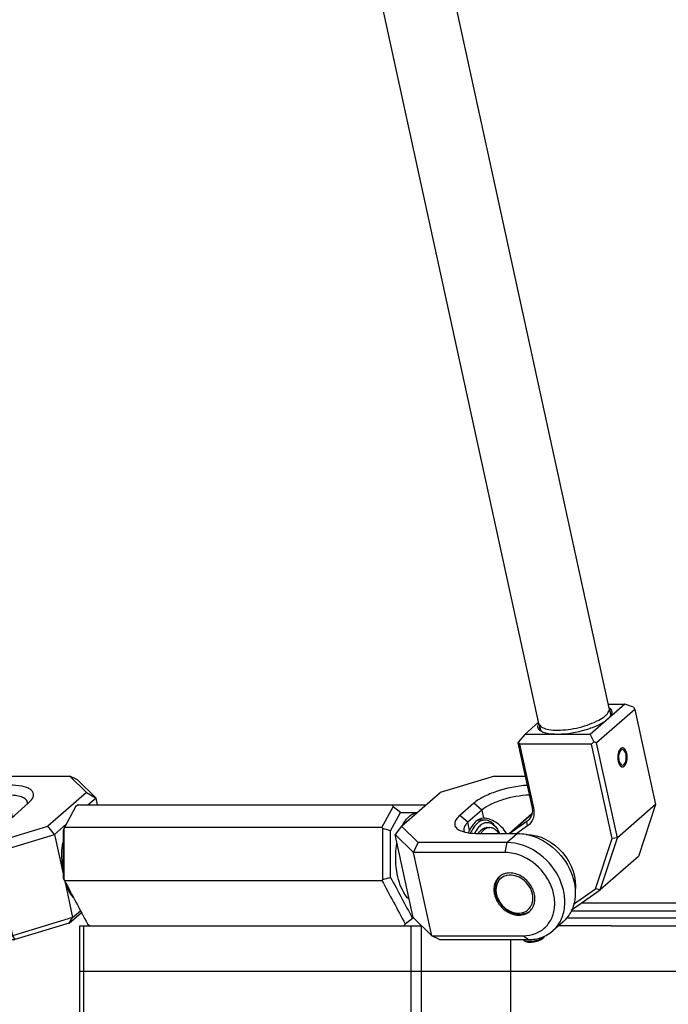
# Model space of a CAD drawing. Header units: millimetres. Extents: x -491 to 2059, y -393 to 795.
# Tile 203 of 256: x 197 to 206, y -103 to -90. Entities that reach past the tile are written whole.
import ezdxf

# ---------------------------------------------------------------- set-up
doc = ezdxf.new("R2010")
doc.units = ezdxf.units.MM
doc.header["$LTSCALE"] = 462.55
doc.layers.get('0').update_dxf_attribs({"linetype": 'CONTINUOUS'})
for name, color, linetype in [('2ND_ARM_V2_PITCH_ABL508', 7, 'CONTINUOUS'), ('A2300201_ABL472', 7, 'CONTINUOUS'), ('A2400201_ABL482', 7, 'CONTINUOUS'), ('A2410102_ABL514', 7, 'CONTINUOUS'), ('CSHCS-BR-M4-12_203_PBL517', 7, 'CONTINUOUS'), ('FWSRM-D10-V4-E2-T2_5_PBL518', 7, 'CONTINUOUS'), ('M2300101_PBL509', 7, 'CONTINUOUS'), ('M2300101_PBL512', 7, 'CONTINUOUS'), ('M2300201_PBL511', 7, 'CONTINUOUS'), ('M2300301_PBL531', 7, 'CONTINUOUS'), ('M2300602_PBL780', 7, 'CONTINUOUS'), ('M2410102_PBL515', 7, 'CONTINUOUS'), ('M2420202_PBL497', 7, 'CONTINUOUS'), ('M2420301_PBL513', 7, 'CONTINUOUS'), ('SSHH-ST-M3-5_203_PBL519', 7, 'CONTINUOUS'), ('WFM_0608_06_2_PBL530', 7, 'CONTINUOUS'), ('WFM_0608_06_2_PBL778', 7, 'CONTINUOUS'), ('WFM_0608_06_2_PBL799', 7, 'CONTINUOUS'), ('오른쪽_17_VBL454', 7, 'CONTINUOUS')]:
    doc.layers.add(name, color=color, linetype=linetype)

# ---------------------------------------------------------------- blocks, each defined once
blk = doc.blocks.new('M2300201_PBL511', base_point=(6953.76, 2916.9))
at = {"layer": 'M2300201_PBL511', "color": 7}
for p, q in [((6959.4, 2930.53), (6954.82, 2926.53)), ((6957.22, 2930.53), (6959.4, 2930.53)), ((6960.55, 2930.15), (6959.4, 2930.53)), ((6960.7, 2929.82), (6955.66, 2925.42)), ((6960.55, 2930.15), (6960.7, 2929.82)), ((6960.7, 2929.82), (6963.44, 2917.25)), ((6947.99, 2928.13), (6946.16, 2926.53)), ((6945.32, 2925.55), (6945.26, 2925.42)), ((6945.26, 2925.42), (6947.1, 2917)), ((6946.16, 2926.53), (6945.32, 2925.55)), ((6945.47, 2925.22), (6945.32, 2925.55)), ((6954.82, 2926.53), (6946.16, 2926.53)), ((6954.82, 2926.53), (6955.28, 2925.55)), ((6955.28, 2925.55), (6954.99, 2925.22)), ((6955.66, 2925.42), (6955.28, 2925.55)), ((6958.4, 2912.85), (6955.66, 2925.42)), ((6954.99, 2925.22), (6945.47, 2925.22)), ((6945.47, 2925.22), (6947.31, 2916.8)), ((6957.71, 2912.77), (6954.99, 2925.22)), ((6963.44, 2917.25), (6958.4, 2912.85)), ((6963.44, 2917.25), (6961.19, 2910.38)), ((6944.09, 2913.42), (6947.09, 2916.05)), ((6946.45, 2915.01), (6944.19, 2913.42)), ((6946.58, 2915.11), (6946.45, 2915.01)), ((6946.53, 2914.42), (6945.11, 2913.42)), ((6955.53, 2906.11), (6957.71, 2912.77)), ((6956.15, 2905.98), (6958.4, 2912.85)), ((6958.4, 2912.85), (6957.71, 2912.77)), ((6961.19, 2910.38), (6956.15, 2905.98)), ((6952.3, 2903.26), (6956.15, 2905.98)), ((6952.62, 2904.06), (6955.53, 2906.11)), ((6956.15, 2905.98), (6955.53, 2906.11))]:
    blk.add_line(p, q, dxfattribs=at)
at = {"layer": 'M2300201_PBL511', "color": 2}
for p, q in [((6947.31, 2916.8), (6947.1, 2917)), ((6944.12, 2913.42), (6947.09, 2916.01)), ((6946.53, 2914.42), (6946.45, 2915.01)), ((6946.57, 2915.12), (6946.63, 2915.17))]:
    blk.add_line(p, q, dxfattribs=at)
at = {"layer": 'M2300201_PBL511', "color": 7}
for centre, radius, start, end in [((6956.64, 2929.09), 1.19, 52.217, 52.768), ((6949.07, 2927.41), 1.22, 150.4725, 151.9551), ((6949.03, 2927.43), 1.18, 151.9613, 152.3275), ((6955.68, 2930.25), 2.24, 316.754, 318.9385), ((6955.93, 2930.03), 1.9, 318.881, 323.292), ((6949.45, 2928.93), 2.28, 246.4322, 248.1703), ((6949.51, 2929.08), 2.44, 248.1605, 248.9776), ((6960.24, 2923.54), 1.68, 166.0562, 168.907)]:
    blk.add_arc(centre, radius, start, end, dxfattribs=at)
for points in [[(6957.37, 2930.03), (6957.4, 2930), (6957.43, 2929.98), (6957.46, 2929.95)], [(6957.42, 2929.59), (6957.46, 2929.52), (6957.49, 2929.45), (6957.51, 2929.37)], [(6957.51, 2929.37), (6957.53, 2929.3), (6957.53, 2929.21), (6957.51, 2929.14)], [(6957.67, 2929.35), (6957.65, 2929.23), (6957.6, 2929.12), (6957.54, 2929.02)], [(6957.31, 2928.72), (6957.25, 2928.66), (6957.18, 2928.59), (6957.11, 2928.53)], [(6957.45, 2928.92), (6957.42, 2928.88), (6957.4, 2928.83), (6957.37, 2928.79)], [(6957.51, 2929.14), (6957.5, 2929.06), (6957.48, 2928.99), (6957.45, 2928.92)], [(6957.54, 2929.02), (6957.51, 2928.98), (6957.49, 2928.94), (6957.46, 2928.9)], [(6948.24, 2927), (6948.14, 2927.07), (6948.05, 2927.16), (6947.98, 2927.26)], [(6948.13, 2927.33), (6948.11, 2927.4), (6948.11, 2927.48), (6948.13, 2927.56)], [(6948.22, 2927.11), (6948.18, 2927.18), (6948.15, 2927.25), (6948.13, 2927.33)], [(6948.38, 2926.94), (6948.32, 2926.99), (6948.27, 2927.05), (6948.22, 2927.11)], [(6948.38, 2926.92), (6948.33, 2926.94), (6948.28, 2926.97), (6948.24, 2927)], [(6948.53, 2926.84), (6948.48, 2926.87), (6948.43, 2926.91), (6948.38, 2926.94)], [(6948.53, 2926.84), (6948.48, 2926.86), (6948.43, 2926.89), (6948.38, 2926.92)], [(6958.6, 2923.87), (6958.55, 2923.61), (6958.55, 2923.34), (6958.61, 2923.08)]]:
    blk.add_open_spline(points, degree=3, dxfattribs=at)
for points, knots in [([(6957.46, 2929.95), (6957.54, 2929.87), (6957.67, 2929.68), (6957.69, 2929.45), (6957.67, 2929.35)], [0, 0, 0, 0, 0.512688, 1, 1, 1, 1]), ([(6947.98, 2927.26), (6947.92, 2927.36), (6947.84, 2927.62), (6947.93, 2927.86), (6947.99, 2927.98)], [0, 0, 0, 0, 0.474231, 1, 1, 1, 1]), ([(6957.11, 2928.53), (6956.75, 2928.22), (6955.81, 2927.67), (6953.62, 2926.86), (6951.75, 2926.53), (6950.49, 2926.53)], [0, 0, 0, 0, 0.203826, 0.460978, 1, 1, 1, 1]), ([(6950.49, 2926.53), (6950.31, 2926.53), (6949.68, 2926.55), (6949.05, 2926.64), (6948.63, 2926.8)], [0, 0, 0, 0, 0.289764, 1, 1, 1, 1]), ([(6959.08, 2924.52), (6959.03, 2924.52), (6958.77, 2924.43), (6958.67, 2924.15), (6958.62, 2923.95)], [0, 0, 0, 0, 0.190767, 1, 1, 1, 1]), ([(6959.55, 2923.9), (6959.53, 2923.99), (6959.46, 2924.23), (6959.26, 2924.52), (6959.08, 2924.52)], [0, 0, 0, 0, 0.329791, 1, 1, 1, 1]), ([(6958.61, 2923.08), (6958.63, 2923), (6958.69, 2922.75), (6958.9, 2922.47), (6959.08, 2922.47)], [0, 0, 0, 0, 0.329791, 1, 1, 1, 1]), ([(6959.08, 2922.47), (6959.29, 2922.47), (6959.54, 2922.9), (6959.6, 2923.4), (6959.58, 2923.74), (6959.55, 2923.9)], [0, 0, 0, 0, 0.391857, 0.691083, 1, 1, 1, 1]), ([(6947.31, 2916.8), (6947.4, 2916.35), (6947.41, 2915.43), (6946.87, 2914.66), (6946.53, 2914.42)], [0, 0, 0, 0, 0.525106, 1, 1, 1, 1]), ([(6947.1, 2917), (6947.18, 2916.65), (6947.19, 2915.95), (6946.82, 2915.33), (6946.58, 2915.11)], [0, 0, 0, 0, 0.524456, 1, 1, 1, 1])]:
    blk.add_open_spline(points, degree=3, knots=knots, dxfattribs=at)
at = {"layer": 'M2300201_PBL511', "color": 134}
for points in [[(6959.65, 2923.99), (6959.65, 2924.01), (6959.64, 2924.05), (6959.62, 2924.1), (6959.61, 2924.14), (6959.6, 2924.17), (6959.59, 2924.19), (6959.59, 2924.21), (6959.59, 2924.22), (6959.58, 2924.23), (6959.57, 2924.26), (6959.55, 2924.3), (6959.53, 2924.34), (6959.52, 2924.36), (6959.52, 2924.38), (6959.51, 2924.39), (6959.51, 2924.4), (6959.5, 2924.41), (6959.48, 2924.44), (6959.46, 2924.47), (6959.44, 2924.5), (6959.43, 2924.52), (6959.42, 2924.53), (6959.42, 2924.54), (6959.41, 2924.55), (6959.4, 2924.56), (6959.38, 2924.58), (6959.36, 2924.6), (6959.34, 2924.62), (6959.32, 2924.64), (6959.31, 2924.65), (6959.31, 2924.66), (6959.3, 2924.66), (6959.29, 2924.67), (6959.28, 2924.67), (6959.26, 2924.68), (6959.24, 2924.69), (6959.22, 2924.7), (6959.21, 2924.71), (6959.2, 2924.72), (6959.19, 2924.72), (6959.18, 2924.72), (6959.17, 2924.73), (6959.15, 2924.73), (6959.13, 2924.73), (6959.11, 2924.73), (6959.1, 2924.74), (6959.08, 2924.74), (6959.07, 2924.74), (6959.07, 2924.74), (6959.06, 2924.74), (6959.05, 2924.74), (6959.03, 2924.73), (6959.01, 2924.73), (6958.98, 2924.72), (6958.96, 2924.72), (6958.95, 2924.72), (6958.95, 2924.71), (6958.94, 2924.71), (6958.93, 2924.7), (6958.91, 2924.69), (6958.89, 2924.68), (6958.86, 2924.66), (6958.84, 2924.65), (6958.83, 2924.64), (6958.83, 2924.64), (6958.82, 2924.63), (6958.81, 2924.62), (6958.8, 2924.6), (6958.77, 2924.58), (6958.75, 2924.55), (6958.74, 2924.54), (6958.73, 2924.53), (6958.72, 2924.52), (6958.72, 2924.51), (6958.71, 2924.5), (6958.69, 2924.47), (6958.67, 2924.44), (6958.66, 2924.41), (6958.64, 2924.38), (6958.63, 2924.37), (6958.63, 2924.36), (6958.62, 2924.35), (6958.62, 2924.33), (6958.61, 2924.31), (6958.59, 2924.27), (6958.57, 2924.23), (6958.56, 2924.2), (6958.56, 2924.18), (6958.55, 2924.17), (6958.55, 2924.16), (6958.54, 2924.14), (6958.54, 2924.11), (6958.52, 2924.06), (6958.51, 2924.01), (6958.5, 2923.98), (6958.5, 2923.96), (6958.5, 2923.95), (6958.49, 2923.93), (6958.49, 2923.91), (6958.49, 2923.88), (6958.48, 2923.83), (6958.47, 2923.78), (6958.47, 2923.74), (6958.46, 2923.71), (6958.46, 2923.68), (6958.46, 2923.64), (6958.46, 2923.59), (6958.46, 2923.54), (6958.45, 2923.5), (6958.45, 2923.47), (6958.45, 2923.44), (6958.46, 2923.4), (6958.46, 2923.35), (6958.46, 2923.3), (6958.46, 2923.26), (6958.47, 2923.23), (6958.47, 2923.2), (6958.48, 2923.16), (6958.49, 2923.09), (6958.5, 2923.03), (6958.5, 2922.99)], [(6958.5, 2922.99), (6958.51, 2922.97), (6958.52, 2922.94), (6958.53, 2922.89), (6958.55, 2922.84), (6958.56, 2922.81), (6958.56, 2922.79), (6958.56, 2922.78), (6958.57, 2922.77), (6958.58, 2922.75), (6958.59, 2922.73), (6958.6, 2922.69), (6958.62, 2922.65), (6958.63, 2922.62), (6958.64, 2922.61), (6958.64, 2922.59), (6958.65, 2922.58), (6958.66, 2922.57), (6958.67, 2922.55), (6958.69, 2922.52), (6958.71, 2922.49), (6958.72, 2922.46), (6958.73, 2922.45), (6958.74, 2922.44), (6958.75, 2922.43), (6958.75, 2922.43), (6958.77, 2922.41), (6958.79, 2922.39), (6958.82, 2922.36), (6958.83, 2922.34), (6958.84, 2922.34), (6958.85, 2922.33), (6958.86, 2922.32), (6958.87, 2922.32), (6958.88, 2922.31), (6958.89, 2922.3), (6958.91, 2922.29), (6958.93, 2922.28), (6958.95, 2922.27), (6958.96, 2922.27), (6958.97, 2922.26), (6958.97, 2922.26), (6958.98, 2922.26), (6959, 2922.26), (6959.02, 2922.25), (6959.04, 2922.25), (6959.06, 2922.25), (6959.07, 2922.25), (6959.08, 2922.24), (6959.09, 2922.24), (6959.1, 2922.24), (6959.11, 2922.25), (6959.12, 2922.25), (6959.15, 2922.26), (6959.17, 2922.26), (6959.19, 2922.27), (6959.2, 2922.27), (6959.21, 2922.27), (6959.22, 2922.28), (6959.23, 2922.28), (6959.24, 2922.29), (6959.27, 2922.31), (6959.29, 2922.32), (6959.31, 2922.34), (6959.32, 2922.34), (6959.33, 2922.35), (6959.33, 2922.35), (6959.34, 2922.36), (6959.36, 2922.38), (6959.38, 2922.41), (6959.4, 2922.43), (6959.42, 2922.45), (6959.43, 2922.46), (6959.43, 2922.46), (6959.44, 2922.48), (6959.45, 2922.49), (6959.46, 2922.51), (6959.48, 2922.54), (6959.5, 2922.58), (6959.51, 2922.6), (6959.52, 2922.61), (6959.53, 2922.62), (6959.53, 2922.64), (6959.54, 2922.65), (6959.55, 2922.68), (6959.56, 2922.72), (6959.58, 2922.76), (6959.59, 2922.79), (6959.6, 2922.8), (6959.6, 2922.81), (6959.61, 2922.83), (6959.61, 2922.85), (6959.62, 2922.88), (6959.63, 2922.93), (6959.64, 2922.97), (6959.65, 2923), (6959.66, 2923.02), (6959.66, 2923.04), (6959.66, 2923.05), (6959.66, 2923.07), (6959.67, 2923.1), (6959.68, 2923.15), (6959.68, 2923.2), (6959.69, 2923.24), (6959.69, 2923.27), (6959.69, 2923.3), (6959.7, 2923.34), (6959.7, 2923.39), (6959.7, 2923.44), (6959.7, 2923.48), (6959.7, 2923.51), (6959.7, 2923.54), (6959.7, 2923.58), (6959.7, 2923.63), (6959.69, 2923.69), (6959.69, 2923.73), (6959.69, 2923.76), (6959.68, 2923.79), (6959.68, 2923.82), (6959.67, 2923.89), (6959.66, 2923.95), (6959.65, 2923.99)]]:
    blk.add_open_spline(points, degree=3, knots=[0, 0, 0, 0, 0.015625, 0.03125, 0.046875, 0.054688, 0.058594, 0.0625, 0.066406, 0.070312, 0.078125, 0.09375, 0.109375, 0.117188, 0.121094, 0.125, 0.128906, 0.132812, 0.140625, 0.15625, 0.171875, 0.179688, 0.183594, 0.1875, 0.191406, 0.195312, 0.203125, 0.21875, 0.234375, 0.242188, 0.246094, 0.25, 0.253906, 0.257812, 0.265625, 0.273438, 0.28125, 0.296875, 0.304688, 0.308594, 0.3125, 0.316406, 0.320312, 0.328125, 0.34375, 0.351562, 0.359375, 0.367188, 0.371094, 0.375, 0.378906, 0.382812, 0.390625, 0.40625, 0.421875, 0.429688, 0.433594, 0.4375, 0.441406, 0.445312, 0.453125, 0.46875, 0.484375, 0.492188, 0.496094, 0.5, 0.503906, 0.507812, 0.515625, 0.53125, 0.546875, 0.554688, 0.558594, 0.5625, 0.566406, 0.570312, 0.578125, 0.59375, 0.609375, 0.617188, 0.621094, 0.625, 0.628906, 0.632812, 0.640625, 0.65625, 0.671875, 0.679688, 0.683594, 0.6875, 0.691406, 0.695312, 0.703125, 0.71875, 0.734375, 0.742188, 0.746094, 0.75, 0.753906, 0.757812, 0.765625, 0.78125, 0.796875, 0.804688, 0.8125, 0.820312, 0.828125, 0.84375, 0.859375, 0.867188, 0.875, 0.882812, 0.890625, 0.90625, 0.921875, 0.929688, 0.9375, 0.945312, 0.953125, 0.96875, 1, 1, 1, 1], dxfattribs=at)
blk = doc.blocks.new('M2300301_PBL531', base_point=(6916.93, 3092.98))
at = {"layer": 'M2300301_PBL531', "color": 7}
for p, q in [((6957.34, 2930.01), (6885.57, 3258.88)), ((6948.03, 2927.98), (6876.34, 3256.48)), ((6957.35, 2929.89), (6957.51, 2929.14)), ((6948.07, 2927.86), (6948.23, 2927.11))]:
    blk.add_line(p, q, dxfattribs=at)
for centre, radius, start, end in [((6956.77, 2929.88), 0.583, 0.958, 12.2472), ((6956.74, 2929.88), 0.612, 357.5554, 0.982), ((6948.59, 2928.1), 0.582, 192.3607, 203.1689), ((6948.61, 2928.11), 0.601, 203.1417, 204.2034)]:
    blk.add_arc(centre, radius, start, end, dxfattribs=at)
for points, knots in [([(6956.81, 2928.99), (6956.89, 2929.06), (6957.13, 2929.3), (6957.34, 2929.62), (6957.35, 2929.86)], [0, 0, 0, 0, 0.30928, 1, 1, 1, 1]), ([(6948.06, 2927.86), (6948.15, 2927.68), (6948.57, 2927.35), (6949.43, 2927.13), (6950.59, 2927.06), (6952.41, 2927.2), (6954.25, 2927.64), (6955.87, 2928.34), (6956.54, 2928.76), (6956.81, 2928.99)], [0, 0, 0, 0, 0.064808, 0.159688, 0.28532, 0.433528, 0.747554, 0.887188, 1, 1, 1, 1])]:
    blk.add_open_spline(points, degree=3, knots=knots, dxfattribs=at)
blk = doc.blocks.new('WFM_0608_06_2_PBL799', base_point=(6949.6, 2909.53))
at = {"layer": 'WFM_0608_06_2_PBL799', "color": 7}
blk.add_open_spline([(6946.34, 2913.3), (6948.14, 2913.3), (6951.71, 2911.37), (6953.09, 2907.54), (6952.81, 2905.77)], degree=3, knots=[0, 0, 0, 0, 0.500847, 1, 1, 1, 1], dxfattribs=at)
blk = doc.blocks.new('A2300201_ABL472', base_point=(6913.76, 3094.19))
at = {"layer": 'M2300201_PBL511'}
blk.add_blockref('M2300201_PBL511', (6953.76, 2916.9), dxfattribs=at)
at = {"layer": 'M2300301_PBL531'}
blk.add_blockref('M2300301_PBL531', (6916.93, 3092.98), dxfattribs=at)
at = {"layer": 'WFM_0608_06_2_PBL799'}
blk.add_blockref('WFM_0608_06_2_PBL799', (6949.6, 2909.53), dxfattribs=at)
blk = doc.blocks.new('M2420202_PBL497', base_point=(6936.62, 2875.45))
at = {"layer": 'M2420202_PBL497', "color": 7}
for p, q in [((6887.3, 2895.2), (6985.95, 2895.2)), ((6887.3, 2895.2), (6887.3, 2857.57)), ((6944.3, 2883.7), (6944.3, 2895.2)), ((6985.95, 2857.7), (6985.95, 2895.2)), ((6944.3, 2857.7), (6944.3, 2860.3)), ((6931.1, 2857.7), (6887.8, 2857.7)), ((6932.47, 2857.7), (6985.95, 2857.7)), ((6983.95, 2855.7), (6985.95, 2857.7)), ((6887.33, 2857.41), (6889.66, 2855.7)), ((6931.86, 2857.41), (6931.23, 2855.7)), ((6983.95, 2855.7), (6889.66, 2855.7))]:
    blk.add_line(p, q, dxfattribs=at)
at = {"layer": 'M2420202_PBL497', "color": 2}
for p, q in [((6887.8, 2895.2), (6887.8, 2857.7)), ((6931.1, 2895.2), (6931.1, 2857.7)), ((6932.47, 2895.2), (6932.47, 2857.7))]:
    blk.add_line(p, q, dxfattribs=at)
at = {"layer": 'M2420202_PBL497', "color": 7}
blk.add_arc((7300.74, 2642.06), 416.6, 148.8273, 149.1483, dxfattribs=at)
for centre, major_axis, ratio, start_param, end_param in [((6888.3, 2856.7), (-0.866, 0.866), 0.57735, -0.523599, 0.261799), ((6931.6, 2856.7), (-0.866, 0.866), 0.57735, -1.308997, -0.523599), ((6931.6, 2856.7), (0.966, 0.966), 0.267949, 0.261799, 1.047198), ((6888.3, 2856.7), (-0.966, 0.966), 0.267949, 0.261799, 0.523599)]:
    blk.add_ellipse(centre, major_axis=major_axis, ratio=ratio, start_param=start_param, end_param=end_param, dxfattribs=at)
blk = doc.blocks.new('M2420301_PBL513', base_point=(6936.62, 2898.2))
at = {"layer": 'M2420301_PBL513', "color": 7}
for p, q in [((6887.3, 2901.2), (6888.66, 2901.2)), ((6887.3, 2901.2), (6887.3, 2895.2)), ((6930.22, 2901.2), (6932.54, 2901.2)), ((6957.6, 2901.2), (6968.73, 2901.2)), ((6985.95, 2895.2), (6985.95, 2901.2)), ((6944.3, 2895.2), (6944.3, 2899.39)), ((6887.3, 2895.2), (6985.95, 2895.2))]:
    blk.add_line(p, q, dxfattribs=at)
at = {"layer": 'M2420301_PBL513', "color": 2}
for p, q in [((6887.8, 2901.2), (6887.8, 2895.2)), ((6931.1, 2901.2), (6931.1, 2895.2)), ((6932.47, 2901.2), (6932.47, 2895.2))]:
    blk.add_line(p, q, dxfattribs=at)
blk = doc.blocks.new('M2410102_PBL515', base_point=(6949.04, 2909.2))
at = {"layer": 'M2410102_PBL515', "color": 7}
for p, q in [((6886.75, 2916.96), (6885.29, 2914.2)), ((6887.05, 2917.2), (6886.75, 2916.96)), ((6887.05, 2917.2), (6933.1, 2917.2)), ((6927.27, 2914.2), (6928.75, 2916.96)), ((6928.75, 2916.96), (6928.62, 2917.2)), ((6929.71, 2916.2), (6928.75, 2916.96)), ((7010.02, 2917.13), (7012.95, 2914.2)), ((6928.42, 2913.79), (6929.71, 2916.2)), ((6929.71, 2916.2), (6931.95, 2916.2)), ((6885.12, 2913.79), (6885.12, 2907.62)), ((6885.29, 2914.2), (6885.23, 2914.06)), ((6885.23, 2914.06), (6885.23, 2907.34)), ((6927.27, 2914.2), (6885.29, 2914.2)), ((6927.38, 2914.06), (6927.27, 2914.2)), ((6927.38, 2907.34), (6927.38, 2914.06)), ((6928.42, 2907.62), (6928.42, 2913.79)), ((7012.95, 2914.2), (7008.78, 2914.2)), ((7012.95, 2912.38), (7012.95, 2914.2)), ((7012.95, 2907.2), (7012.95, 2908.84)), ((6885.23, 2907.34), (6885.29, 2907.2)), ((6885.29, 2907.2), (6927.27, 2907.2)), ((6927.27, 2907.2), (6927.38, 2907.34)), ((7011.68, 2905.93), (7012.95, 2907.2)), ((7012.23, 2907.2), (7012.95, 2907.2)), ((6952.27, 2903.2), (6976.38, 2903.2)), ((6977.26, 2904.2), (6953.63, 2904.2)), ((6930.36, 2901.46), (6931.31, 2902.2)), ((6931.52, 2902.2), (6931.31, 2902.2)), ((7001.28, 2902.2), (6951.66, 2902.2)), ((6888.34, 2901.46), (6888.66, 2901.2)), ((6888.66, 2901.2), (6930.23, 2901.2)), ((6930.22, 2901.2), (6930.36, 2901.46)), ((6957.6, 2901.2), (6950.62, 2901.2)), ((6968.73, 2901.2), (7003.57, 2901.2)), ((7002.45, 2901.69), (7002.64, 2901.46)), ((7002.45, 2901.69), (7002.64, 2901.46)), ((7002.64, 2901.46), (7002.47, 2901.2)), ((7002.64, 2901.46), (7002.75, 2901.56))]:
    blk.add_line(p, q, dxfattribs=at)
at = {"layer": 'M2410102_PBL515', "color": 2}
for p, q in [((6984.56, 2908.29), (6985.67, 2907.59)), ((6985.67, 2907.59), (6985.67, 2902.2)), ((6993.17, 2901.2), (6993.17, 2905.74)), ((6985.17, 2901.2), (6985.67, 2902.2))]:
    blk.add_line(p, q, dxfattribs=at)
at = {"layer": 'M2410102_PBL515', "color": 7}
blk.add_lwpolyline([(6927.27, 2914.2), (6928.01, 2915.59), (6928.75, 2916.96)], dxfattribs=at)
for centre, radius, start, end in [((6960.77, 2885.1), 80.91, 159.028, 159.2354), ((6825.11, 2520.97), 406.18, 75.2649, 75.4175), ((6960.78, 2936.3), 80.91, 200.7647, 200.9722), ((8123.98, 3561.29), 1400.77, 207.83643, 208.1024), ((8035.06, 3498.63), 1255.78, 208.097, 208.39445), ((6825.11, 3300.43), 406.18, 284.5826, 284.7351), ((8148.07, 3554.93), 1380.78, 207.95651, 208.21116), ((6967.03, 2912.27), 13.03, 315.9164, 321.7606)]:
    blk.add_arc(centre, radius, start, end, dxfattribs=at)
for points, knots in [([(6984.56, 2908.29), (6984.77, 2908.42), (6985.72, 2908.98), (6986.63, 2909.61), (6987.32, 2910.11)], [0, 0, 0, 0, 0.228267, 1, 1, 1, 1]), ([(6985.67, 2907.59), (6985.8, 2907.67), (6986.38, 2908.03), (6986.94, 2908.42), (6987.36, 2908.72)], [0, 0, 0, 0, 0.238577, 1, 1, 1, 1]), ([(6976.13, 2904.2), (6976.82, 2904.47), (6979.7, 2905.66), (6982.49, 2907.1), (6984.56, 2908.29)], [0, 0, 0, 0, 0.234885, 1, 1, 1, 1]), ([(6976.38, 2903.2), (6977.14, 2903.48), (6980.33, 2904.73), (6983.39, 2906.29), (6985.67, 2907.59)], [0, 0, 0, 0, 0.234162, 1, 1, 1, 1])]:
    blk.add_open_spline(points, degree=3, knots=knots, dxfattribs=at)
blk = doc.blocks.new('WFM_0608_06_2_PBL530', base_point=(6930.52, 2910.46))
at = {"layer": 'WFM_0608_06_2_PBL530', "color": 7}
blk.add_line((6930.21, 2907.81), (6930.22, 2907.81), dxfattribs=at)
for points, knots in [([(6930.01, 2914.51), (6930.13, 2914.75), (6930.39, 2915.18), (6930.86, 2915.7), (6931.38, 2916.06), (6931.76, 2916.17), (6931.94, 2916.19)], [0, 0, 0, 0, 0.298747, 0.561532, 0.791892, 1, 1, 1, 1]), ([(6929.1, 2910.2), (6929.1, 2910.37), (6929.11, 2911.02), (6929.18, 2911.67), (6929.26, 2912.15)], [0, 0, 0, 0, 0.253287, 1, 1, 1, 1]), ([(6930.88, 2904.72), (6930.59, 2904.98), (6930.07, 2905.68), (6929.52, 2906.98), (6929.18, 2908.52), (6929.1, 2909.63), (6929.1, 2910.2)], [0, 0, 0, 0, 0.1986, 0.438181, 0.710263, 1, 1, 1, 1])]:
    blk.add_open_spline(points, degree=3, knots=knots, dxfattribs=at)
blk = doc.blocks.new('WFM_0608_06_2_PBL778', base_point=(6885.71, 2908.61))
at = {"layer": 'WFM_0608_06_2_PBL778', "color": 7}
for centre, radius, start, end in [((6896.74, 2910.2), 11.81, 179.9744, 185.5615), ((6895.87, 2910.1), 10.93, 185.5184, 190.3775)]:
    blk.add_arc(centre, radius, start, end, dxfattribs=at)
for points, knots in [([(6884.93, 2910.2), (6884.93, 2910.38), (6884.95, 2911.07), (6885.02, 2911.76), (6885.12, 2912.27)], [0, 0, 0, 0, 0.253737, 1, 1, 1, 1]), ([(6886.48, 2904.95), (6886.24, 2905.22), (6885.8, 2905.88), (6885.52, 2906.61), (6885.39, 2907.02)], [0, 0, 0, 0, 0.461071, 1, 1, 1, 1])]:
    blk.add_open_spline(points, degree=3, knots=knots, dxfattribs=at)
blk = doc.blocks.new('A2410102_ABL514', base_point=(6948.94, 2909.2))
at = {"layer": 'M2410102_PBL515'}
blk.add_blockref('M2410102_PBL515', (6949.04, 2909.2), dxfattribs=at)
at = {"layer": 'WFM_0608_06_2_PBL530'}
blk.add_blockref('WFM_0608_06_2_PBL530', (6930.52, 2910.46), dxfattribs=at)
at = {"layer": 'WFM_0608_06_2_PBL778'}
blk.add_blockref('WFM_0608_06_2_PBL778', (6885.71, 2908.61), dxfattribs=at)
blk = doc.blocks.new('A2400201_ABL482', base_point=(6946.85, 2871.7))
at = {"layer": 'A2410102_ABL514'}
blk.add_blockref('A2410102_ABL514', (6948.94, 2909.2), dxfattribs=at)
at = {"layer": 'M2420202_PBL497'}
blk.add_blockref('M2420202_PBL497', (6936.62, 2875.45), dxfattribs=at)
at = {"layer": 'M2420301_PBL513'}
blk.add_blockref('M2420301_PBL513', (6936.62, 2898.2), dxfattribs=at)
blk = doc.blocks.new('M2300101_PBL509', base_point=(6874.51, 2910.2))
at = {"layer": 'M2300101_PBL509', "color": 2}
for p, q in [((6872.88, 2919.82), (6874.25, 2921.02)), ((6872.66, 2918.73), (6872.88, 2919.82)), ((6877.82, 2918.5), (6878.07, 2919.82)), ((6878.44, 2915.64), (6877.82, 2918.5)), ((6864.17, 2912.22), (6865.55, 2913.42)), ((6863.91, 2910.9), (6864.17, 2912.22)), ((6866.31, 2899.9), (6866.97, 2899.39))]:
    blk.add_line(p, q, dxfattribs=at)
at = {"layer": 'M2300101_PBL509', "color": 7}
for p, q in [((6874.25, 2921.02), (6886.02, 2921.02)), ((6887.04, 2920.5), (6886.02, 2921.02)), ((6888.23, 2918.85), (6886.02, 2921.02)), ((6889.48, 2918.1), (6887.04, 2920.5)), ((6870.9, 2919.75), (6871.05, 2919.88)), ((6878.07, 2919.82), (6872.88, 2919.82)), ((6888.23, 2918.85), (6883.11, 2914.38)), ((6888.23, 2918.85), (6889.48, 2918.1)), ((6877.82, 2918.5), (6873.08, 2918.5)), ((6880.52, 2917.42), (6880.94, 2917.86)), ((6889.48, 2918.1), (6888.45, 2917.2)), ((6889.68, 2917.2), (6889.48, 2918.1)), ((6878.69, 2915.82), (6880.52, 2917.42)), ((6875.94, 2912.22), (6883.11, 2914.38)), ((6883.98, 2913.3), (6883.11, 2914.38)), ((6885.54, 2914.66), (6883.98, 2913.3)), ((6865.55, 2913.42), (6870.74, 2913.42)), ((6876.04, 2910.9), (6883.98, 2913.3)), ((6883.98, 2913.3), (6885.12, 2908.08)), ((6860.97, 2911.08), (6862.34, 2912.28)), ((6875.94, 2912.22), (6864.17, 2912.22)), ((6875.94, 2912.22), (6876.04, 2910.9)), ((6876.04, 2910.9), (6863.91, 2910.9)), ((6876.04, 2910.9), (6878.44, 2899.9)), ((6885.33, 2907.14), (6886.38, 2902.3)), ((6886.38, 2902.3), (6887.41, 2903.2)), ((6886.38, 2902.3), (6878.44, 2899.9)), ((6885.91, 2901.55), (6887.54, 2902.98)), ((6885.91, 2901.55), (6886.38, 2902.3)), ((6885.91, 2901.55), (6878.74, 2899.39)), ((6866.31, 2899.9), (6878.44, 2899.9)), ((6866.97, 2899.39), (6878.74, 2899.39)), ((6878.44, 2899.9), (6878.74, 2899.39))]:
    blk.add_line(p, q, dxfattribs=at)
for centre, radius, start, end in [((6872.74, 2915.01), 4.79, 107.4635, 108.6976), ((6872.75, 2914.99), 4.82, 106.7769, 107.464), ((6865.52, 2906.07), 3.12, 190.2389, 192.313)]:
    blk.add_arc(centre, radius, start, end, dxfattribs=at)
for points, knots in [([(6871.05, 2919.88), (6871.47, 2920.25), (6872.5, 2920.84), (6873.66, 2921.02), (6874.25, 2921.02)], [0, 0, 0, 0, 0.488218, 1, 1, 1, 1]), ([(6880.94, 2917.86), (6881.1, 2918.08), (6881.29, 2918.49), (6881.08, 2919.01), (6880.74, 2919.3), (6880.26, 2919.53), (6879.37, 2919.77), (6878.61, 2919.82), (6878.07, 2919.82)], [0, 0, 0, 0, 0.187018, 0.270122, 0.36656, 0.48628, 0.632607, 1, 1, 1, 1]), ([(6880.41, 2917.57), (6880.34, 2917.91), (6879.68, 2918.29), (6878.77, 2918.46), (6878.15, 2918.5), (6877.82, 2918.5)], [0, 0, 0, 0, 0.362994, 0.648563, 1, 1, 1, 1]), ([(6870.74, 2913.42), (6872.25, 2913.42), (6874.5, 2913.8), (6877.12, 2914.78), (6878.26, 2915.44), (6878.69, 2915.82)], [0, 0, 0, 0, 0.539021, 0.796173, 1, 1, 1, 1]), ([(6862.34, 2912.28), (6862.77, 2912.65), (6863.79, 2913.24), (6864.96, 2913.42), (6865.55, 2913.42)], [0, 0, 0, 0, 0.488218, 1, 1, 1, 1]), ([(6860.97, 2911.08), (6860.52, 2910.69), (6859.77, 2909.7), (6859.27, 2907.85), (6859.4, 2905.83), (6860.38, 2903.14), (6862.8, 2900.39), (6865.62, 2899.39), (6866.97, 2899.39)], [0, 0, 0, 0, 0.109234, 0.224153, 0.347689, 0.479207, 0.749022, 1, 1, 1, 1]), ([(6864.17, 2912.22), (6863.58, 2912.22), (6862.42, 2912.04), (6861.39, 2911.45), (6860.97, 2911.08)], [0, 0, 0, 0, 0.511782, 1, 1, 1, 1]), ([(6863.91, 2910.9), (6863.26, 2910.9), (6861.97, 2910.64), (6860.44, 2909.37), (6859.7, 2907.47), (6859.8, 2905.32), (6860.69, 2903.21), (6862.62, 2900.92), (6864.87, 2899.9), (6866.31, 2899.9)], [0, 0, 0, 0, 0.115752, 0.226458, 0.341459, 0.466889, 0.602211, 0.741677, 1, 1, 1, 1]), ([(6862.45, 2905.51), (6862.38, 2905.92), (6862.39, 2906.74), (6862.82, 2907.45), (6863.11, 2907.7)], [0, 0, 0, 0, 0.523098, 1, 1, 1, 1]), ([(6863.11, 2907.7), (6863.38, 2907.94), (6863.87, 2908.16), (6864.37, 2908.2), (6864.5, 2908.2)], [0, 0, 0, 0, 0.73838, 1, 1, 1, 1]), ([(6864.5, 2908.2), (6865.09, 2908.2), (6866.32, 2907.76), (6867.56, 2906.35), (6868.02, 2904.57), (6867.51, 2903.45), (6867.12, 2903.1)], [0, 0, 0, 0, 0.25265, 0.524257, 0.778348, 1, 1, 1, 1]), ([(6865.72, 2902.61), (6864.99, 2902.61), (6863.48, 2903.27), (6862.64, 2904.65), (6862.47, 2905.4)], [0, 0, 0, 0, 0.487731, 1, 1, 1, 1]), ([(6867.12, 2903.1), (6866.84, 2902.86), (6866.35, 2902.65), (6865.85, 2902.61), (6865.72, 2902.61)], [0, 0, 0, 0, 0.73838, 1, 1, 1, 1])]:
    blk.add_open_spline(points, degree=3, knots=knots, dxfattribs=at)
for points in [[(6872.88, 2919.82), (6872.37, 2919.82), (6871.85, 2919.75), (6871.36, 2919.6)], [(6880.41, 2917.29), (6880.43, 2917.38), (6880.43, 2917.48), (6880.41, 2917.57)]]:
    blk.add_open_spline(points, degree=3, dxfattribs=at)
blk = doc.blocks.new('M2300101_PBL512', base_point=(6940.93, 2910.2))
at = {"layer": 'M2300101_PBL512', "color": 7}
for p, q in [((6942.16, 2921.02), (6934.99, 2918.85)), ((6942.16, 2921.02), (6946.22, 2921.02)), ((6929.87, 2914.38), (6934.99, 2918.85)), ((6939.41, 2917.42), (6937.58, 2915.82)), ((6940.48, 2916.5), (6938.64, 2914.9)), ((6940.76, 2915.45), (6940.71, 2915.45)), ((6929.87, 2914.38), (6929.02, 2913.3)), ((6929.87, 2914.38), (6932.08, 2912.22)), ((6929.02, 2913.3), (6931.46, 2910.9)), ((6931.42, 2902.3), (6929.02, 2913.3)), ((6940.02, 2913.42), (6945.22, 2913.42)), ((6931.46, 2910.9), (6932.08, 2912.22)), ((6943.85, 2912.22), (6932.08, 2912.22)), ((6943.59, 2910.9), (6931.46, 2910.9)), ((6933.86, 2899.9), (6931.46, 2910.9)), ((6933.86, 2899.9), (6931.42, 2902.3)), ((6951.22, 2901.73), (6949.85, 2900.53)), ((6933.86, 2899.9), (6945.99, 2899.9)), ((6934.88, 2899.39), (6933.86, 2899.9)), ((6934.88, 2899.39), (6946.65, 2899.39))]:
    blk.add_line(p, q, dxfattribs=at)
at = {"layer": 'M2300101_PBL512', "color": 2}
for p, q in [((6940.48, 2916.5), (6939.41, 2917.42)), ((6940.48, 2916.5), (6940.71, 2915.45)), ((6938.64, 2914.9), (6937.58, 2915.82)), ((6938.87, 2913.85), (6938.64, 2914.9)), ((6945.22, 2913.42), (6943.85, 2912.22)), ((6943.59, 2910.9), (6943.85, 2912.22)), ((6945.99, 2899.9), (6946.65, 2899.39))]:
    blk.add_line(p, q, dxfattribs=at)
at = {"layer": 'M2300101_PBL512', "color": 7}
for centre, radius, start, end in [((6944.09, 2906.17), 2.02, 110.3622, 115.2245), ((6945.19, 2906.07), 3.12, 190.2389, 192.313)]:
    blk.add_arc(centre, radius, start, end, dxfattribs=at)
for points, knots in [([(6946.51, 2919.79), (6945.13, 2919.7), (6943.12, 2919.29), (6940.78, 2918.35), (6939.79, 2917.75), (6939.41, 2917.42)], [0, 0, 0, 0, 0.547952, 0.799233, 1, 1, 1, 1]), ([(6946.79, 2918.5), (6945.58, 2918.46), (6943.79, 2918.13), (6941.71, 2917.33), (6940.82, 2916.8), (6940.48, 2916.5)], [0, 0, 0, 0, 0.543347, 0.797726, 1, 1, 1, 1]), ([(6937.58, 2915.82), (6937.39, 2915.65), (6937.08, 2915.34), (6936.83, 2914.76), (6937.01, 2914.19), (6937.32, 2913.97), (6937.49, 2913.88)], [0, 0, 0, 0, 0.312947, 0.546989, 0.751348, 1, 1, 1, 1]), ([(6940.71, 2915.45), (6940.34, 2915.44), (6939.53, 2915.01), (6939.08, 2914.28), (6938.87, 2913.85)], [0, 0, 0, 0, 0.43145, 1, 1, 1, 1]), ([(6943.75, 2913.43), (6943.39, 2914.03), (6942.65, 2914.76), (6941.55, 2915.32), (6941, 2915.45), (6940.76, 2915.45)], [0, 0, 0, 0, 0.560166, 0.803167, 1, 1, 1, 1]), ([(6937.49, 2913.88), (6937.81, 2913.7), (6938.67, 2913.47), (6939.53, 2913.42), (6940.02, 2913.42)], [0, 0, 0, 0, 0.429204, 1, 1, 1, 1]), ([(6938.64, 2914.9), (6938.54, 2914.82), (6938.26, 2914.54), (6938.03, 2914.11), (6938.09, 2913.84)], [0, 0, 0, 0, 0.321261, 1, 1, 1, 1]), ([(6946.33, 2913.31), (6947.61, 2913.08), (6950.08, 2911.8), (6952.49, 2908.6), (6953.07, 2905.29), (6952.34, 2902.99), (6951.63, 2902.09), (6951.22, 2901.73)], [0, 0, 0, 0, 0.258644, 0.528077, 0.777071, 0.891024, 1, 1, 1, 1]), ([(6949.85, 2900.53), (6950.29, 2900.92), (6951.05, 2901.91), (6951.54, 2903.75), (6951.41, 2905.78), (6950.44, 2908.46), (6948.02, 2911.21), (6945.2, 2912.22), (6943.85, 2912.22)], [0, 0, 0, 0, 0.109234, 0.224153, 0.347689, 0.479207, 0.749022, 1, 1, 1, 1]), ([(6946.45, 2910.11), (6946.22, 2910.24), (6945.33, 2910.67), (6944.32, 2910.9), (6943.59, 2910.9)], [0, 0, 0, 0, 0.261419, 1, 1, 1, 1]), ([(6945.99, 2899.9), (6946.53, 2899.9), (6947.6, 2900.08), (6948.97, 2900.95), (6949.87, 2902.3), (6950.21, 2903.97), (6949.99, 2905.76), (6948.99, 2908.07), (6947.56, 2909.49), (6946.45, 2910.11)], [0, 0, 0, 0, 0.11691, 0.228404, 0.340813, 0.459928, 0.588229, 0.724341, 1, 1, 1, 1]), ([(6942.78, 2907.7), (6942.5, 2907.45), (6942.06, 2906.74), (6942.05, 2905.92), (6942.12, 2905.51)], [0, 0, 0, 0, 0.476902, 1, 1, 1, 1]), ([(6947.14, 2903.51), (6947.41, 2903.92), (6947.64, 2905.03), (6947.05, 2906.61), (6945.84, 2907.83), (6944.71, 2908.2), (6944.18, 2908.2)], [0, 0, 0, 0, 0.227204, 0.48442, 0.752046, 1, 1, 1, 1]), ([(6942.15, 2905.4), (6942.31, 2904.65), (6943.16, 2903.27), (6944.66, 2902.61), (6945.4, 2902.61)], [0, 0, 0, 0, 0.512269, 1, 1, 1, 1]), ([(6945.4, 2902.61), (6945.53, 2902.61), (6946.03, 2902.65), (6946.51, 2902.86), (6946.79, 2903.1)], [0, 0, 0, 0, 0.26162, 1, 1, 1, 1]), ([(6946.65, 2899.39), (6947.23, 2899.39), (6948.4, 2899.57), (6949.42, 2900.16), (6949.85, 2900.53)], [0, 0, 0, 0, 0.511782, 1, 1, 1, 1])]:
    blk.add_open_spline(points, degree=3, knots=knots, dxfattribs=at)
for points in [[(6938.09, 2913.84), (6938.1, 2913.76), (6938.13, 2913.69), (6938.17, 2913.63)], [(6938.74, 2913.51), (6938.78, 2913.63), (6938.82, 2913.74), (6938.87, 2913.85)], [(6945.22, 2913.42), (6945.59, 2913.42), (6945.96, 2913.38), (6946.33, 2913.31)], [(6943.23, 2907.99), (6943.07, 2907.92), (6942.92, 2907.82), (6942.78, 2907.7)], [(6944.18, 2908.2), (6943.91, 2908.2), (6943.64, 2908.15), (6943.39, 2908.06)], [(6946.79, 2903.1), (6946.93, 2903.22), (6947.05, 2903.36), (6947.14, 2903.51)]]:
    blk.add_open_spline(points, degree=3, dxfattribs=at)
blk = doc.blocks.new('CSHCS-BR-M4-12_203_PBL517', base_point=(6941.36, 2913.81))
at = {"layer": 'CSHCS-BR-M4-12_203_PBL517', "color": 7}
blk.add_line((6941.19, 2914.2), (6941.54, 2914.2), dxfattribs=at)
blk.add_arc((6942.4, 2911.8), 2.89, 144.7383, 145.8938, dxfattribs=at)
for points, knots in [([(6940.04, 2913.47), (6940.19, 2913.68), (6940.45, 2913.96), (6940.87, 2914.17), (6941.09, 2914.2), (6941.19, 2914.2)], [0, 0, 0, 0, 0.547147, 0.780831, 1, 1, 1, 1]), ([(6941.54, 2914.2), (6941.43, 2914.2), (6941.21, 2914.17), (6940.89, 2914.01), (6940.6, 2913.75), (6940.43, 2913.54), (6940.35, 2913.42)], [0, 0, 0, 0, 0.217054, 0.449425, 0.708408, 1, 1, 1, 1]), ([(6942.72, 2913.43), (6942.64, 2913.55), (6942.47, 2913.76), (6942.18, 2914.01), (6941.87, 2914.17), (6941.65, 2914.2), (6941.54, 2914.2)], [0, 0, 0, 0, 0.291298, 0.550191, 0.782683, 1, 1, 1, 1])]:
    blk.add_open_spline(points, degree=3, knots=knots, dxfattribs=at)
blk = doc.blocks.new('FWSRM-D10-V4-E2-T2_5_PBL518', base_point=(6940.94, 2914.31))
at = {"layer": 'FWSRM-D10-V4-E2-T2_5_PBL518', "color": 7}
for p, q in [((6940.89, 2915.2), (6939.98, 2915.2)), ((6940.26, 2913.74), (6940.26, 2913.74)), ((6940.26, 2913.74), (6940.26, 2913.74)), ((6940.53, 2913.98), (6940.53, 2913.98)), ((6940.53, 2913.98), (6940.53, 2913.98)), ((6942.33, 2914.29), (6942.54, 2914))]:
    blk.add_line(p, q, dxfattribs=at)
for centre, radius, start, end in [((6941.68, 2912.4), 1.95, 131.1917, 136.5431), ((6941.23, 2913.05), 1.16, 110.5522, 111.2223), ((6941.19, 2913.2), 1.01, 93.5589, 95.0641), ((6941.19, 2913.2), 1, 92.7386, 93.5584), ((6941.19, 2913.2), 1, 90.0035, 92.7387), ((6942.4, 2911.8), 2.89, 144.7397, 145.9188)]:
    blk.add_arc(centre, radius, start, end, dxfattribs=at)
for points, knots in [([(6940.89, 2915.2), (6940.72, 2915.2), (6940.35, 2915.12), (6940.04, 2914.91), (6939.89, 2914.79)], [0, 0, 0, 0, 0.47336, 1, 1, 1, 1]), ([(6942.33, 2914.29), (6942.23, 2914.42), (6942.03, 2914.68), (6941.67, 2914.97), (6941.29, 2915.16), (6941.02, 2915.2), (6940.89, 2915.2)], [0, 0, 0, 0, 0.289854, 0.548302, 0.78139, 1, 1, 1, 1]), ([(6939.89, 2914.79), (6939.71, 2914.63), (6939.36, 2914.22), (6939.12, 2913.75), (6939, 2913.49)], [0, 0, 0, 0, 0.461693, 1, 1, 1, 1]), ([(6940.26, 2914.46), (6940.19, 2914.4), (6939.9, 2914.11), (6939.67, 2913.74), (6939.53, 2913.45)], [0, 0, 0, 0, 0.225155, 1, 1, 1, 1]), ([(6940.04, 2913.47), (6940.06, 2913.49), (6940.12, 2913.59), (6940.2, 2913.68), (6940.26, 2913.74)], [0, 0, 0, 0, 0.258938, 1, 1, 1, 1]), ([(6942.32, 2914.27), (6942.17, 2914.43), (6941.87, 2914.7), (6941.31, 2914.89), (6940.74, 2914.81), (6940.41, 2914.59), (6940.26, 2914.46)], [0, 0, 0, 0, 0.274442, 0.512304, 0.743061, 1, 1, 1, 1]), ([(6940.53, 2913.98), (6940.56, 2913.99), (6940.64, 2914.05), (6940.74, 2914.1), (6940.81, 2914.13)], [0, 0, 0, 0, 0.258971, 1, 1, 1, 1]), ([(6940.82, 2914.13), (6940.85, 2914.14), (6940.94, 2914.17), (6941.03, 2914.19), (6941.1, 2914.2)], [0, 0, 0, 0, 0.255025, 1, 1, 1, 1]), ([(6942.54, 2914), (6942.52, 2914.02), (6942.45, 2914.12), (6942.38, 2914.21), (6942.32, 2914.27)], [0, 0, 0, 0, 0.257659, 1, 1, 1, 1]), ([(6942.87, 2913.42), (6942.85, 2913.47), (6942.75, 2913.67), (6942.63, 2913.86), (6942.54, 2914)], [0, 0, 0, 0, 0.261699, 1, 1, 1, 1])]:
    blk.add_open_spline(points, degree=3, knots=knots, dxfattribs=at)
blk.add_open_spline([(6940.39, 2913.87), (6940.44, 2913.91), (6940.48, 2913.94), (6940.53, 2913.98)], degree=3, dxfattribs=at)
blk = doc.blocks.new('SSHH-ST-M3-5_203_PBL519', base_point=(6947.36, 2899.42))
at = {"layer": 'SSHH-ST-M3-5_203_PBL519', "color": 7}
for p, q in [((6948.65, 2899.62), (6948.8, 2899.82)), ((6946.29, 2899.11), (6946.07, 2899.23))]:
    blk.add_line(p, q, dxfattribs=at)
for points, knots in [([(6946.07, 2899.23), (6946.04, 2899.25), (6945.98, 2899.29), (6945.94, 2899.35), (6945.93, 2899.39)], [0, 0, 0, 0, 0.54818, 1, 1, 1, 1]), ([(6948.69, 2899.71), (6948.62, 2899.65), (6948.44, 2899.53), (6948.01, 2899.33), (6947.5, 2899.19), (6946.98, 2899.12), (6946.62, 2899.11), (6946.32, 2899.14), (6946.14, 2899.19), (6946.07, 2899.23)], [0, 0, 0, 0, 0.103999, 0.230959, 0.522457, 0.668353, 0.801443, 0.913683, 1, 1, 1, 1]), ([(6948.56, 2899.53), (6948.5, 2899.47), (6948.34, 2899.37), (6947.96, 2899.2), (6947.53, 2899.08), (6947.08, 2899.01), (6946.76, 2899), (6946.5, 2899.03), (6946.35, 2899.08), (6946.29, 2899.11)], [0, 0, 0, 0, 0.103999, 0.230958, 0.522459, 0.668355, 0.801444, 0.913683, 1, 1, 1, 1]), ([(6948.65, 2899.62), (6948.64, 2899.62), (6948.62, 2899.58), (6948.58, 2899.55), (6948.56, 2899.53)], [0, 0, 0, 0, 0.230005, 1, 1, 1, 1]), ([(6948.8, 2899.82), (6948.79, 2899.81), (6948.76, 2899.77), (6948.72, 2899.74), (6948.69, 2899.71)], [0, 0, 0, 0, 0.229985, 1, 1, 1, 1])]:
    blk.add_open_spline(points, degree=3, knots=knots, dxfattribs=at)
blk = doc.blocks.new('M2300602_PBL780', base_point=(6944.72, 2905.32))
at = {"layer": 'M2300602_PBL780', "color": 7}
for centre, radius, start, end in [((6944.2, 2905.97), 1.95, 100.9962, 106.1966), ((6945.12, 2906), 2.78, 189.6487, 192.3135), ((6945.27, 2904.75), 1.95, 336.3935, 338.9729), ((6945.2, 2904.77), 2.02, 338.9919, 344.3817), ((6945.37, 2904.84), 1.96, 281.0012, 285.1032), ((6945.38, 2904.79), 1.91, 285.1034, 289.5363), ((6945.41, 2904.72), 1.83, 289.5109, 299.1084)]:
    blk.add_arc(centre, radius, start, end, dxfattribs=at)
for points, knots in [([(6942.79, 2907.7), (6942.54, 2907.43), (6942.17, 2906.71), (6942.2, 2905.91), (6942.28, 2905.52)], [0, 0, 0, 0, 0.476345, 1, 1, 1, 1]), ([(6943.66, 2907.84), (6943.22, 2907.72), (6942.39, 2907.05), (6942.3, 2906.02), (6942.38, 2905.53)], [0, 0, 0, 0, 0.478724, 1, 1, 1, 1]), ([(6947.17, 2905.4), (6947, 2906.16), (6946.12, 2907.51), (6944.53, 2908.02), (6943.83, 2907.88)], [0, 0, 0, 0, 0.519664, 1, 1, 1, 1]), ([(6942.28, 2905.52), (6942.39, 2905.02), (6942.86, 2904.05), (6944.04, 2903.03), (6945.47, 2902.59), (6946.42, 2902.85), (6946.77, 2903.1)], [0, 0, 0, 0, 0.263699, 0.531472, 0.779147, 1, 1, 1, 1]), ([(6942.41, 2905.4), (6942.57, 2904.65), (6943.45, 2903.3), (6945.04, 2902.78), (6945.74, 2902.92)], [0, 0, 0, 0, 0.519664, 1, 1, 1, 1]), ([(6947.15, 2904.23), (6947.18, 2904.32), (6947.26, 2904.71), (6947.23, 2905.11), (6947.17, 2905.4)], [0, 0, 0, 0, 0.240625, 1, 1, 1, 1])]:
    blk.add_open_spline(points, degree=3, knots=knots, dxfattribs=at)
blk.add_open_spline([(6946.3, 2903.12), (6946.63, 2903.31), (6946.91, 2903.62), (6947.06, 2903.97)], degree=3, dxfattribs=at)
blk = doc.blocks.new('2ND_ARM_V2_PITCH_ABL508', base_point=(6906.09, 2910.01))
at = {"layer": 'CSHCS-BR-M4-12_203_PBL517'}
blk.add_blockref('CSHCS-BR-M4-12_203_PBL517', (6941.36, 2913.81), dxfattribs=at)
at = {"layer": 'FWSRM-D10-V4-E2-T2_5_PBL518'}
blk.add_blockref('FWSRM-D10-V4-E2-T2_5_PBL518', (6940.94, 2914.31), dxfattribs=at)
at = {"layer": 'M2300101_PBL509'}
blk.add_blockref('M2300101_PBL509', (6874.51, 2910.2), dxfattribs=at)
at = {"layer": 'M2300101_PBL512'}
blk.add_blockref('M2300101_PBL512', (6940.93, 2910.2), dxfattribs=at)
at = {"layer": 'M2300602_PBL780'}
blk.add_blockref('M2300602_PBL780', (6944.72, 2905.32), dxfattribs=at)
at = {"layer": 'SSHH-ST-M3-5_203_PBL519'}
blk.add_blockref('SSHH-ST-M3-5_203_PBL519', (6947.36, 2899.42), dxfattribs=at)
blk = doc.blocks.new('오른쪽_17_VBL454', base_point=(6940.45, 3003.21))
at = {"layer": '2ND_ARM_V2_PITCH_ABL508'}
blk.add_blockref('2ND_ARM_V2_PITCH_ABL508', (6906.09, 2910.01), dxfattribs=at)
at = {"layer": 'A2300201_ABL472'}
blk.add_blockref('A2300201_ABL472', (6913.76, 3094.19), dxfattribs=at)
at = {"layer": 'A2400201_ABL482'}
blk.add_blockref('A2400201_ABL482', (6946.85, 2871.7), dxfattribs=at)
blk = doc.blocks.new('W1')
at = {"layer": '오른쪽_17_VBL454'}
blk.add_blockref('오른쪽_17_VBL454', (6940.4488, 3003.2116), dxfattribs=at)

msp = doc.modelspace()

# ---------------------------------------------------------------- block references
at = {"xscale": 0.1, "yscale": 0.1, "zscale": 0.1}
msp.add_blockref('W1', (-490.832, -392.534), dxfattribs=at)

doc.saveas('drawing.dxf')
